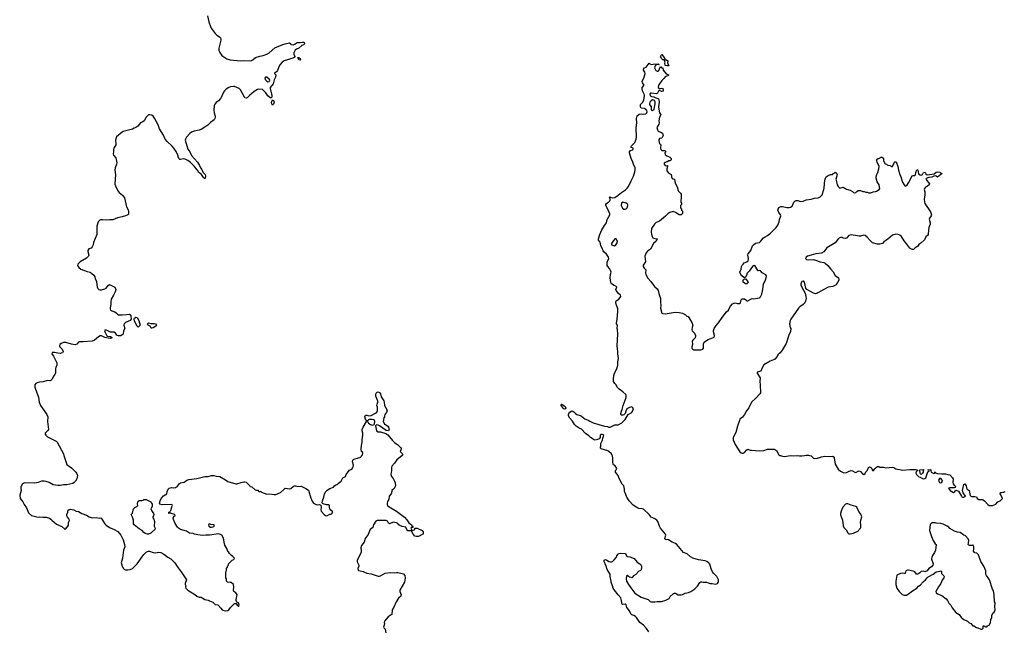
# Model space of a CAD drawing. Header units: inches. Extents: x 1933542 to 2138349, y 524876 to 666658.
# Tile 70 of 81: x 2108006 to 2125156, y 566936 to 577589. Entities that reach past the tile are written whole.
import ezdxf

# ---------------------------------------------------------------- set-up
doc = ezdxf.new("R2010")
doc.units = ezdxf.units.IN
doc.header["$MEASUREMENT"] = 0
for name, color, linetype in [('C1506', 7, 'Continuous'), ('C1507', 7, 'Continuous'), ('C1516', 7, 'Continuous'), ('C1517', 7, 'Continuous'), ('C1526', 7, 'Continuous'), ('C1527', 7, 'Continuous')]:
    doc.layers.add(name, color=color, linetype=linetype)

msp = doc.modelspace()

# ---------------------------------------------------------------- linework, layer by layer
at = {"layer": 'C1506', "color": 6, "elevation": 200}
for points in [[(2108776, 570000), (2108810, 569892), (2108830, 569842), (2108850, 569822), (2108870, 569812), (2108910, 569781), (2108985, 569710), (2108998, 569690), (2109011, 569650), (2109001, 569590), (2108976, 569550), (2108953, 569527), (2108930, 569513), (2108830, 569489), (2108770, 569489), (2108710, 569474), (2108670, 569475), (2108590, 569490), (2108521, 569530), (2108470, 569546), (2108430, 569552), (2108389, 569549), (2108330, 569528), (2108270, 569515), (2108090, 569524), (2108056, 569504), (2108028, 569450), (2108025, 569430), (2108034, 569386), (2108006, 569306), (2108014, 569250), (2108062, 569190), (2108085, 569145), (2108126, 569086), (2108162, 569002), (2108210, 568951), (2108330, 568927), (2108350, 568931), (2108410, 568924), (2108465, 568925), (2108526, 568906), (2108551, 568891), (2108565, 568870), (2108650, 568801), (2108740, 568760), (2108790, 568718), (2108810, 568722), (2108829, 568751), (2108842, 568758), (2108854, 568786), (2108859, 568830), (2108874, 568866), (2108869, 568890), (2108842, 568922), (2108826, 568950), (2108825, 568970), (2108844, 569010), (2108850, 569054), (2108870, 569054), (2108890, 569062), (2108950, 569051), (2108990, 569031), (2109030, 569021), (2109090, 568991), (2109170, 568961), (2109219, 568930), (2109250, 568918), (2109270, 568915), (2109338, 568918), (2109390, 568908), (2109411, 568911), (2109426, 568906), (2109487, 568807), (2109510, 568783), (2109570, 568745), (2109652, 568712), (2109713, 568673), (2109768, 568610), (2109810, 568530), (2109834, 568450), (2109836, 568410), (2109816, 568350), (2109795, 568210), (2109776, 568130), (2109778, 568110), (2109791, 568071), (2109812, 568032), (2109832, 568012), (2109850, 568005), (2109890, 568005), (2109930, 568011), (2109970, 568031), (2109990, 568047), (2110000, 568058)], [(2110000, 568793), (2109989, 568810), (2109987, 568873), (2109970, 568926), (2109949, 568970), (2109970, 568994), (2109990, 569072), (2110000, 569082)]]:
    msp.add_lwpolyline(points, dxfattribs=at)
at = {"layer": 'C1507', "color": 6, "elevation": 200}
msp.add_lwpolyline([(2110000, 575697), (2109970, 575683), (2109810, 575640), (2109791, 575630), (2109691, 575550), (2109678, 575490), (2109683, 575430), (2109679, 575410), (2109648, 575352), (2109642, 575330), (2109643, 575290), (2109635, 575250), (2109641, 575230), (2109683, 575183), (2109698, 575098), (2109695, 575070), (2109672, 575010), (2109665, 574970), (2109675, 574890), (2109666, 574726), (2109687, 574667), (2109724, 574604), (2109741, 574581), (2109798, 574530), (2109830, 574485), (2109865, 574330), (2109895, 574275), (2109902, 574250), (2109900, 574200), (2109892, 574188), (2109851, 574170), (2109793, 574153), (2109710, 574139), (2109630, 574105), (2109570, 574105), (2109510, 574097), (2109450, 574105), (2109416, 574104), (2109402, 574098), (2109371, 574070), (2109351, 573990), (2109348, 573850), (2109291, 573710), (2109284, 573670), (2109271, 573630), (2109251, 573609), (2109210, 573595), (2109193, 573570), (2109191, 573550), (2109211, 573490), (2109207, 573470), (2109170, 573433), (2109058, 573370), (2109018, 573330), (2109012, 573310), (2109038, 573270), (2109070, 573246), (2109184, 573204), (2109233, 573193), (2109265, 573170), (2109298, 573138), (2109318, 573110), (2109323, 573083), (2109346, 573030), (2109356, 572930), (2109367, 572907), (2109387, 572887), (2109410, 572883), (2109430, 572885), (2109490, 572900), (2109510, 572913), (2109550, 572961), (2109570, 572974), (2109631, 572950), (2109663, 572930), (2109683, 572890), (2109670, 572849), (2109643, 572790), (2109600, 572720), (2109593, 572673), (2109593, 572627), (2109583, 572570), (2109583, 572550), (2109590, 572530), (2109610, 572517), (2109661, 572501), (2109685, 572485), (2109710, 572459), (2109730, 572448), (2109790, 572446), (2109864, 572456), (2109918, 572458), (2109930, 572451), (2109943, 572430), (2109947, 572373), (2109932, 572348), (2109850, 572317), (2109827, 572293), (2109821, 572270), (2109839, 572210), (2109817, 572170), (2109808, 572112), (2109770, 572085), (2109730, 572084), (2109709, 572089), (2109697, 572097), (2109673, 572130), (2109650, 572146), (2109630, 572149), (2109590, 572145), (2109530, 572176), (2109510, 572181), (2109490, 572179), (2109484, 572170), (2109487, 572150), (2109522, 572082), (2109534, 572074), (2109590, 572071), (2109610, 572051), (2109610, 572048), (2109590, 572039), (2109550, 572042), (2109490, 572056), (2109430, 572083), (2109410, 572081), (2109377, 572063), (2109310, 572008), (2109271, 571990), (2109110, 571978), (2109050, 571978), (2109029, 571971), (2109002, 571938), (2108973, 571927), (2108910, 571936), (2108810, 571966), (2108770, 571967), (2108727, 571950), (2108707, 571930), (2108701, 571910), (2108707, 571890), (2108744, 571850), (2108766, 571810), (2108753, 571787), (2108730, 571778), (2108710, 571777), (2108670, 571779), (2108610, 571794), (2108572, 571790), (2108567, 571770), (2108598, 571730), (2108656, 571610), (2108653, 571570), (2108635, 571530), (2108631, 571510), (2108631, 571431), (2108621, 571410), (2108598, 571382), (2108570, 571329), (2108550, 571305), (2108530, 571301), (2108490, 571302), (2108416, 571284), (2108350, 571277), (2108310, 571265), (2108287, 571250), (2108273, 571230), (2108271, 571190), (2108303, 571090), (2108336, 571016), (2108345, 570930), (2108368, 570870), (2108481, 570710), (2108498, 570670), (2108490, 570590), (2108506, 570450), (2108492, 570428), (2108453, 570390), (2108450, 570370), (2108461, 570350), (2108490, 570326), (2108525, 570305), (2108641, 570250), (2108661, 570230), (2108767, 570030), (2108776, 570000)], dxfattribs=at)
at = {"layer": 'C1516', "color": 6, "elevation": 200}
for points in [[(2110000, 568058), (2110050, 568111), (2110109, 568190), (2110133, 568230), (2110168, 568272), (2110208, 568312), (2110230, 568327), (2110250, 568334), (2110270, 568333), (2110331, 568310), (2110370, 568302), (2110430, 568313), (2110466, 568306), (2110519, 568279), (2110585, 568230), (2110638, 568198), (2110711, 568130), (2110750, 568065), (2110819, 567970), (2110910, 567832), (2110891, 567770), (2110891, 567750), (2110898, 567730), (2110892, 567710), (2110902, 567690), (2110935, 567655), (2111055, 567575), (2111090, 567546), (2111130, 567532), (2111170, 567531), (2111230, 567491), (2111290, 567478), (2111310, 567465), (2111370, 567442), (2111410, 567405), (2111455, 567395), (2111510, 567342), (2111531, 567311), (2111543, 567303), (2111590, 567291), (2111630, 567296), (2111650, 567311), (2111679, 567350), (2111750, 567418), (2111770, 567422), (2111778, 567418), (2111792, 567390), (2111810, 567372), (2111826, 567374), (2111828, 567390), (2111815, 567430), (2111790, 567446), (2111775, 567470), (2111775, 567490), (2111793, 567570), (2111785, 567590), (2111770, 567609), (2111738, 567630), (2111728, 567650), (2111738, 567710), (2111729, 567750), (2111690, 567784), (2111670, 567789), (2111626, 567790), (2111608, 567808), (2111608, 567850), (2111598, 567870), (2111598, 567970), (2111607, 567993), (2111608, 568030), (2111627, 568053), (2111628, 568072), (2111646, 568090), (2111646, 568110), (2111710, 568174), (2111735, 568185), (2111746, 568210), (2111720, 568240), (2111695, 568255), (2111670, 568278), (2111658, 568290), (2111642, 568322), (2111630, 568326), (2111616, 568376), (2111578, 568438), (2111566, 568486), (2111561, 568530), (2111549, 568569), (2111529, 568609), (2111505, 568625), (2111470, 568633), (2111310, 568609), (2111250, 568613), (2111190, 568605), (2111110, 568614), (2111050, 568629), (2111030, 568639), (2110966, 568646), (2110910, 568682), (2110810, 568709), (2110775, 568730), (2110754, 568750), (2110712, 568812), (2110683, 568883), (2110681, 568910), (2110699, 568941), (2110712, 568950), (2110709, 568969), (2110661, 568981), (2110636, 568996), (2110630, 569006), (2110618, 569002), (2110610, 568986), (2110606, 568986), (2110606, 569010), (2110622, 569018), (2110626, 569030), (2110639, 569041), (2110654, 569106), (2110669, 569130), (2110660, 569140), (2110650, 569144), (2110490, 569137), (2110448, 569150), (2110439, 569170), (2110453, 569210), (2110473, 569247), (2110510, 569296), (2110568, 569330), (2110573, 569370), (2110593, 569410), (2110610, 569427), (2110650, 569439), (2110690, 569434), (2110719, 569441), (2110755, 569465), (2110788, 569510), (2110810, 569525), (2110870, 569536), (2110890, 569546), (2110915, 569570), (2110950, 569583), (2111090, 569597), (2111230, 569634), (2111290, 569635), (2111349, 569651), (2111390, 569651), (2111430, 569637), (2111491, 569631), (2111590, 569576), (2111630, 569547), (2111770, 569505), (2111790, 569505), (2111866, 569530), (2111890, 569531), (2111910, 569542), (2111930, 569542), (2111950, 569532), (2111974, 569510), (2112014, 569470), (2112018, 569458), (2112050, 569454), (2112110, 569402), (2112130, 569392), (2112152, 569392), (2112170, 569374), (2112210, 569371), (2112221, 569361), (2112310, 569325), (2112350, 569331), (2112437, 569317), (2112470, 569318), (2112550, 569351), (2112599, 569401), (2112630, 569427), (2112710, 569415), (2112730, 569421), (2112770, 569461), (2112790, 569471), (2112814, 569470), (2112850, 569458), (2112910, 569465), (2112990, 569425), (2113034, 569394), (2113075, 569255), (2113091, 569231), (2113107, 569190), (2113125, 569170), (2113170, 569142), (2113190, 569138), (2113230, 569142), (2113252, 569132), (2113256, 569096), (2113254, 569050), (2113259, 569030), (2113308, 568968), (2113330, 568951), (2113350, 568946), (2113369, 568951), (2113410, 568974), (2113430, 568974), (2113450, 568994), (2113458, 569010), (2113448, 569030), (2113425, 569045), (2113409, 569069), (2113403, 569090), (2113404, 569130), (2113390, 569141), (2113350, 569141), (2113295, 569155), (2113282, 569162), (2113275, 569175), (2113278, 569210), (2113301, 569270), (2113314, 569330), (2113337, 569370), (2113363, 569397), (2113410, 569423), (2113470, 569444), (2113490, 569471), (2113510, 569486), (2113529, 569491), (2113550, 569505), (2113561, 569519), (2113604, 569550), (2113632, 569608), (2113679, 569630), (2113693, 569670), (2113725, 569715), (2113750, 569741), (2113790, 569758), (2113810, 569782), (2113822, 569830), (2113803, 569890), (2113810, 569918), (2113827, 569933), (2113850, 569943), (2113889, 569951), (2113946, 569970), (2113954, 569986), (2113966, 570000)], [(2114666, 570000), (2114576, 569924), (2114536, 569864), (2114487, 569810), (2114481, 569790), (2114481, 569739), (2114471, 569670), (2114475, 569650), (2114481, 569630), (2114510, 569598), (2114535, 569550), (2114544, 569524), (2114551, 569470), (2114530, 569422), (2114491, 569389), (2114491, 569371), (2114476, 569330), (2114441, 569290), (2114435, 569230), (2114411, 569190), (2114406, 569170), (2114407, 569147), (2114413, 569130), (2114442, 569102), (2114570, 569028), (2114710, 568925), (2114750, 568878), (2114783, 568823), (2114832, 568790), (2114834, 568774), (2114852, 568770), (2114853, 568747), (2114830, 568746), (2114822, 568730), (2114838, 568698), (2114850, 568694), (2114886, 568710), (2114888, 568732), (2114931, 568731), (2115014, 568690), (2115034, 568670), (2115034, 568630), (2115030, 568626), (2114951, 568589), (2114910, 568585), (2114890, 568595), (2114859, 568630), (2114838, 568670), (2114838, 568678), (2114828, 568688), (2114790, 568684), (2114769, 568689), (2114749, 568709), (2114730, 568748), (2114670, 568759), (2114630, 568777), (2114610, 568790), (2114592, 568812), (2114570, 568826), (2114510, 568838), (2114450, 568806), (2114430, 568819), (2114413, 568853), (2114390, 568867), (2114290, 568869), (2114230, 568865), (2114208, 568852), (2114171, 568790), (2114155, 568745), (2114109, 568711), (2114076, 568624), (2114022, 568550), (2114007, 568490), (2113958, 568430), (2113951, 568390), (2113955, 568335), (2113952, 568310), (2113886, 568174), (2113885, 568145), (2113911, 568089), (2113911, 568069), (2113898, 568030), (2113904, 568004), (2113910, 567998), (2113934, 567990), (2113990, 567978), (2114010, 567965), (2114050, 567951), (2114130, 567939), (2114250, 567897), (2114270, 567897), (2114290, 567901), (2114372, 567948), (2114461, 567959), (2114527, 567953), (2114570, 567962), (2114590, 567960), (2114670, 567946), (2114690, 567938), (2114715, 567910), (2114718, 567862), (2114706, 567790), (2114630, 567650), (2114628, 567630), (2114648, 567570), (2114647, 567550), (2114607, 567513), (2114564, 567450), (2114524, 567356), (2114493, 567310), (2114487, 567230), (2114479, 567221), (2114423, 567190), (2114361, 567110), (2114356, 567090), (2114359, 567070), (2114355, 567045), (2114342, 567010), (2114350, 566994), (2114371, 566971), (2114380, 566940), (2114381, 566910)], [(2120000, 568136), (2119975, 568155), (2119946, 568166), (2119830, 568184), (2119730, 568212), (2119690, 568236), (2119630, 568287), (2119570, 568310), (2119450, 568450), (2119430, 568465), (2119370, 568487), (2119308, 568528), (2119250, 568537), (2119241, 568550), (2119259, 568610), (2119256, 568630), (2119170, 568734), (2119149, 568770), (2119119, 568850), (2119106, 568870), (2119070, 568898), (2119032, 568912), (2119007, 568927), (2118972, 568972), (2118870, 569061), (2118849, 569069), (2118790, 569077), (2118754, 569090), (2118694, 569134), (2118621, 569210), (2118582, 569270), (2118550, 569346), (2118542, 569370), (2118542, 569410), (2118529, 569469), (2118500, 569500), (2118450, 569598), (2118429, 569650), (2118384, 569710), (2118384, 569736), (2118398, 569750), (2118406, 569770), (2118380, 569820), (2118350, 569838), (2118342, 569850), (2118335, 569890), (2118337, 569950), (2118329, 569990), (2118325, 570000)], [(2110000, 569082), (2110010, 569092), (2110046, 569110), (2110066, 569130), (2110058, 569150), (2110066, 569194), (2110090, 569212), (2110133, 569213), (2110158, 569222), (2110170, 569232), (2110210, 569232), (2110270, 569205), (2110290, 569191), (2110305, 569170), (2110312, 569150), (2110312, 569110), (2110292, 569070), (2110302, 569042), (2110338, 568990), (2110342, 568970), (2110338, 568950), (2110326, 568930), (2110326, 568910), (2110342, 568890), (2110352, 568850), (2110346, 568770), (2110365, 568730), (2110361, 568710), (2110300, 568660), (2110290, 568648), (2110250, 568629), (2110230, 568629), (2110190, 568642), (2110170, 568655), (2110138, 568690), (2110090, 568719), (2110002, 568790), (2110000, 568793)], [(2118963, 566930), (2118924, 566984), (2118870, 567046), (2118809, 567090), (2118750, 567175), (2118730, 567195), (2118706, 567210), (2118670, 567222), (2118650, 567242), (2118629, 567290), (2118584, 567350), (2118570, 567395), (2118550, 567409), (2118510, 567404), (2118502, 567410), (2118493, 567433), (2118489, 567470), (2118477, 567517), (2118429, 567570), (2118369, 567650), (2118345, 567690), (2118334, 567730), (2118309, 567790), (2118308, 567812), (2118289, 567890), (2118289, 567930), (2118270, 567969), (2118237, 568010), (2118221, 568070), (2118184, 568150), (2118186, 568174), (2118210, 568186), (2118230, 568181), (2118270, 568151), (2118290, 568145), (2118315, 568145), (2118330, 568151), (2118360, 568180), (2118402, 568230), (2118410, 568252), (2118430, 568282), (2118438, 568290), (2118470, 568299), (2118550, 568293), (2118571, 568270), (2118578, 568250), (2118590, 568238), (2118631, 568231), (2118710, 568202), (2118763, 568143), (2118810, 568111), (2118831, 568090), (2118838, 568070), (2118838, 568050), (2118831, 568009), (2118813, 567987), (2118790, 567986), (2118737, 567923), (2118700, 567900), (2118670, 567869), (2118656, 567876), (2118630, 567878), (2118608, 567888), (2118590, 567906), (2118578, 567902), (2118572, 567848), (2118576, 567810), (2118610, 567751), (2118666, 567670), (2118721, 567601), (2118830, 567531), (2118951, 567490), (2118990, 567456), (2119010, 567447), (2119070, 567447), (2119110, 567456), (2119183, 567457), (2119260, 567480), (2119318, 567510), (2119336, 567544), (2119386, 567590), (2119410, 567602), (2119430, 567598), (2119474, 567574), (2119529, 567571), (2119550, 567576), (2119600, 567600), (2119658, 567610), (2119698, 567630), (2119765, 567675), (2119810, 567725), (2119850, 567785), (2119870, 567798), (2119890, 567798), (2119912, 567792), (2119970, 567791), (2120000, 567781)]]:
    msp.add_lwpolyline(points, dxfattribs=at)
msp.add_lwpolyline([(2111310, 568809), (2111298, 568802), (2111295, 568790), (2111299, 568770), (2111330, 568751), (2111350, 568749), (2111370, 568753), (2111390, 568764), (2111394, 568770), (2111394, 568790), (2111334, 568794)], close=True, dxfattribs=at)
at = {"layer": 'C1517', "color": 6, "elevation": 200}
for points in [[(2111276, 577656), (2111302, 577550), (2111330, 577470), (2111344, 577444), (2111410, 577350), (2111441, 577321), (2111486, 577290), (2111505, 577270), (2111511, 577250), (2111511, 577230), (2111473, 577090), (2111473, 577050), (2111490, 577019), (2111530, 576968), (2111579, 576930), (2111615, 576910), (2111670, 576889), (2111850, 576870), (2111910, 576878), (2112030, 576875), (2112066, 576890), (2112114, 576930), (2112190, 576956), (2112250, 576965), (2112310, 576989), (2112350, 577012), (2112450, 577098), (2112590, 577158), (2112629, 577170), (2112708, 577188), (2112730, 577170), (2112737, 577157), (2112770, 577152), (2112799, 577161), (2112830, 577183), (2112848, 577190), (2112890, 577190), (2112930, 577197), (2112950, 577196), (2112962, 577190), (2112967, 577170), (2112947, 577150), (2112921, 577139), (2112871, 577090), (2112825, 577075), (2112804, 577056), (2112784, 577010), (2112783, 576990), (2112801, 576950), (2112787, 576930), (2112761, 576919), (2112723, 576910), (2112670, 576887), (2112611, 576870), (2112577, 576850), (2112543, 576810), (2112521, 576770), (2112497, 576703), (2112480, 576680), (2112444, 576656), (2112442, 576650), (2112466, 576630), (2112464, 576590), (2112441, 576539), (2112423, 576470), (2112371, 576410), (2112368, 576392), (2112399, 576270), (2112399, 576250), (2112391, 576229), (2112370, 576229), (2112330, 576263), (2112295, 576315), (2112234, 576374), (2112170, 576379), (2112150, 576375), (2112090, 576341), (2112009, 576271), (2111970, 576228), (2111950, 576220), (2111930, 576229), (2111921, 576241), (2111855, 576370), (2111832, 576390), (2111750, 576423), (2111730, 576426), (2111681, 576419), (2111650, 576407), (2111602, 576378), (2111573, 576350), (2111554, 576326), (2111525, 576255), (2111502, 576218), (2111470, 576176), (2111430, 576149), (2111403, 576117), (2111393, 576090), (2111388, 576012), (2111394, 575966), (2111410, 575910), (2111412, 575890), (2111407, 575870), (2111393, 575847), (2111330, 575801), (2111284, 575750), (2111230, 575718), (2111170, 575675), (2111130, 575662), (2111046, 575650), (2111001, 575630), (2110970, 575607), (2110910, 575541), (2110893, 575510), (2110890, 575490), (2110935, 575335), (2110970, 575288), (2111001, 575221), (2111105, 575110), (2111139, 575050), (2111154, 575010), (2111177, 574977), (2111196, 574936), (2111236, 574890), (2111244, 574870), (2111244, 574850), (2111230, 574816), (2111210, 574838), (2111173, 574893), (2111129, 574929), (2111102, 574970), (2111067, 575007), (2111052, 575032), (2110983, 575103), (2110936, 575136), (2110890, 575160), (2110857, 575163), (2110810, 575152), (2110796, 575156), (2110779, 575170), (2110770, 575188), (2110762, 575230), (2110734, 575294), (2110689, 575349), (2110665, 575385), (2110575, 575470), (2110543, 575510), (2110510, 575579), (2110441, 575690), (2110418, 575758), (2110392, 575812), (2110356, 575876), (2110329, 575910), (2110310, 575924), (2110273, 575933), (2110250, 575932), (2110230, 575916), (2110210, 575892), (2110173, 575827), (2110150, 575810), (2110110, 575791), (2110063, 575737), (2110030, 575711), (2110000, 575697)], [(2118325, 570000), (2118313, 570030), (2118269, 570069), (2118250, 570081), (2118134, 570114), (2118119, 570130), (2118128, 570152), (2118131, 570210), (2118156, 570264), (2118162, 570298), (2118181, 570350), (2118177, 570357), (2118150, 570365), (2118130, 570362), (2118114, 570350), (2118114, 570310), (2118102, 570290), (2118070, 570276), (2118030, 570266), (2118010, 570270), (2117950, 570310), (2117919, 570339), (2117860, 570380), (2117790, 570459), (2117750, 570475), (2117698, 570510), (2117670, 570539), (2117637, 570597), (2117589, 570650), (2117567, 570690), (2117564, 570710), (2117570, 570731), (2117587, 570753), (2117609, 570770), (2117630, 570775), (2117660, 570760), (2117686, 570730), (2117711, 570711), (2117770, 570697), (2117790, 570686), (2117850, 570637), (2117910, 570615), (2117937, 570597), (2117996, 570570), (2118190, 570508), (2118245, 570505), (2118270, 570492), (2118290, 570492), (2118370, 570531), (2118430, 570531), (2118495, 570570), (2118552, 570628), (2118607, 570713), (2118668, 570750), (2118698, 570810), (2118688, 570830), (2118670, 570848), (2118630, 570836), (2118584, 570810), (2118564, 570770), (2118551, 570729), (2118531, 570709), (2118510, 570702), (2118490, 570702), (2118478, 570710), (2118479, 570730), (2118489, 570771), (2118502, 570798), (2118518, 570870), (2118570, 571010), (2118570, 571050), (2118562, 571062), (2118509, 571110), (2118450, 571152), (2118420, 571180), (2118390, 571234), (2118370, 571254), (2118352, 571290), (2118348, 571330), (2118356, 571390), (2118368, 571432), (2118402, 571498), (2118419, 571550), (2118424, 571570), (2118425, 571630), (2118437, 571690), (2118426, 571770), (2118427, 571810), (2118416, 571856), (2118412, 571908), (2118427, 572110), (2118420, 572190), (2118413, 572210), (2118417, 572270), (2118404, 572290), (2118401, 572310), (2118412, 572368), (2118427, 572513), (2118424, 572550), (2118390, 572650), (2118387, 572673), (2118394, 572690), (2118440, 572720), (2118467, 572750), (2118476, 572770), (2118471, 572791), (2118439, 572819), (2118396, 572870), (2118390, 572890), (2118407, 572930), (2118390, 572949), (2118359, 572959), (2118315, 572990), (2118301, 573010), (2118292, 573090), (2118298, 573150), (2118308, 573190), (2118304, 573210), (2118277, 573257), (2118249, 573290), (2118241, 573310), (2118237, 573350), (2118237, 573370), (2118260, 573410), (2118265, 573430), (2118263, 573450), (2118226, 573506), (2118183, 573543), (2118170, 573561), (2118150, 573610), (2118127, 573650), (2118114, 573714), (2118090, 573750), (2118090, 573770), (2118110, 573847), (2118147, 573930), (2118190, 574003), (2118226, 574050), (2118239, 574110), (2118287, 574190), (2118287, 574210), (2118241, 574310), (2118217, 574350), (2118213, 574370), (2118225, 574390), (2118270, 574417), (2118285, 574435), (2118292, 574452), (2118289, 574470), (2118279, 574490), (2118281, 574499), (2118290, 574501), (2118296, 574495), (2118327, 574487), (2118370, 574492), (2118432, 574530), (2118490, 574581), (2118557, 574623), (2118590, 574654), (2118610, 574683), (2118658, 574782), (2118695, 574865), (2118720, 574940), (2118726, 574970), (2118726, 575010), (2118699, 575070), (2118687, 575110), (2118658, 575170), (2118630, 575270), (2118630, 575290), (2118637, 575303), (2118689, 575330), (2118692, 575350), (2118660, 575360), (2118652, 575370), (2118660, 575390), (2118706, 575430), (2118721, 575450), (2118742, 575510), (2118747, 575550), (2118746, 575706), (2118754, 575790), (2118749, 575870), (2118764, 575916), (2118798, 575942), (2118830, 575948), (2118876, 575944), (2118910, 575950), (2118932, 575968), (2118936, 575984), (2118930, 576010), (2118911, 576031), (2118890, 576043), (2118829, 576049), (2118819, 576070), (2118822, 576110), (2118854, 576145), (2118875, 576185), (2118887, 576267), (2118885, 576290), (2118856, 576350), (2118847, 576390), (2118850, 576410), (2118884, 576450), (2118853, 576490), (2118849, 576510), (2118852, 576530), (2118880, 576570), (2118898, 576650), (2118894, 576674), (2118869, 576710), (2118869, 576730), (2118888, 576750), (2118916, 576764), (2118937, 576783), (2118970, 576834), (2118982, 576822), (2119010, 576811), (2119070, 576818), (2119090, 576812), (2119107, 576813), (2119130, 576822), (2119142, 576810), (2119137, 576803), (2119090, 576808), (2119075, 576785), (2119066, 576750), (2119086, 576706), (2119110, 576694), (2119125, 576695), (2119137, 576703), (2119160, 576760), (2119170, 576771), (2119178, 576758), (2119190, 576751), (2119211, 576751), (2119214, 576710), (2119265, 576645), (2119311, 576630), (2119304, 576616), (2119294, 576610), (2119270, 576608), (2119247, 576593), (2119231, 576569), (2119191, 576530), (2119151, 576470), (2119131, 576450), (2119128, 576408), (2119150, 576391), (2119170, 576391), (2119190, 576398), (2119210, 576392), (2119217, 576363), (2119215, 576345), (2119190, 576338), (2119150, 576358), (2119130, 576346), (2119118, 576310), (2119110, 576302), (2119090, 576297), (2119008, 576312), (2118991, 576309), (2118983, 576290), (2118986, 576270), (2118997, 576257), (2119010, 576251), (2119050, 576246), (2119087, 576227), (2119119, 576219), (2119131, 576211), (2119136, 576196), (2119143, 576150), (2119135, 576070), (2119139, 576030), (2119148, 575968), (2119172, 575930), (2119151, 575889), (2119141, 575830), (2119143, 575790), (2119139, 575770), (2119105, 575710), (2119113, 575673), (2119125, 575650), (2119139, 575639), (2119172, 575630), (2119202, 575610), (2119216, 575570), (2119190, 575528), (2119150, 575518), (2119141, 575490), (2119142, 575450), (2119150, 575431), (2119172, 575410), (2119167, 575350), (2119172, 575330), (2119190, 575312), (2119250, 575312), (2119258, 575290), (2119242, 575270), (2119250, 575242), (2119277, 575217), (2119330, 575192), (2119352, 575170), (2119354, 575150), (2119344, 575136), (2119330, 575129), (2119310, 575129), (2119286, 575114), (2119250, 575104), (2119231, 575090), (2119231, 575070), (2119250, 575051), (2119270, 575042), (2119292, 575050), (2119292, 575030), (2119276, 574990), (2119278, 574958), (2119302, 574930), (2119352, 574890), (2119362, 574870), (2119362, 574842), (2119374, 574830), (2119378, 574818), (2119412, 574810), (2119418, 574770), (2119431, 574731), (2119460, 574680), (2119476, 574615), (2119483, 574603), (2119518, 574570), (2119525, 574550), (2119526, 574510), (2119522, 574410), (2119531, 574391), (2119532, 574370), (2119514, 574350), (2119514, 574310), (2119534, 574290), (2119534, 574270), (2119551, 574251), (2119551, 574211), (2119530, 574189), (2119491, 574189), (2119430, 574229), (2119390, 574248), (2119330, 574229), (2119304, 574216), (2119254, 574166), (2119150, 574079), (2119090, 574054), (2119061, 574030), (2119011, 573950), (2119006, 573890), (2119012, 573852), (2119022, 573810), (2119032, 573792), (2119070, 573778), (2119112, 573770), (2119090, 573730), (2119048, 573692), (2118991, 573590), (2118943, 573557), (2118919, 573530), (2118896, 573470), (2118908, 573370), (2118864, 573316), (2118863, 573290), (2118882, 573262), (2118915, 573235), (2118908, 573172), (2118911, 573150), (2118945, 573085), (2118998, 573030), (2119063, 572943), (2119110, 572900), (2119127, 572870), (2119138, 572818), (2119159, 572770), (2119170, 572731), (2119165, 572670), (2119176, 572610), (2119167, 572567), (2119190, 572479), (2119210, 572471), (2119250, 572468), (2119423, 572497), (2119490, 572491), (2119550, 572476), (2119602, 572450), (2119625, 572425), (2119650, 572418), (2119663, 572403), (2119679, 572370), (2119714, 572314), (2119731, 572270), (2119718, 572230), (2119711, 572190), (2119722, 572170), (2119762, 572130), (2119778, 572090), (2119778, 572070), (2119771, 572049), (2119730, 572006), (2119722, 571990), (2119725, 571930), (2119711, 571890), (2119711, 571870), (2119730, 571851), (2119750, 571841), (2119770, 571836), (2119870, 571838), (2119906, 571850), (2119918, 571870), (2119916, 571944), (2119929, 571971), (2119950, 571992), (2120000, 572017)], [(2113966, 570000), (2113975, 570010), (2113986, 570050), (2113958, 570070), (2113954, 570110), (2113959, 570170), (2113974, 570230), (2113974, 570270), (2113986, 570350), (2113985, 570390), (2113973, 570430), (2113974, 570450), (2113987, 570493), (2114049, 570590), (2114049, 570610), (2114032, 570632), (2114019, 570670), (2114023, 570690), (2114030, 570699), (2114050, 570700), (2114090, 570692), (2114130, 570694), (2114205, 570735), (2114227, 570753), (2114238, 570782), (2114241, 570810), (2114238, 570838), (2114227, 570870), (2114230, 570890), (2114247, 570930), (2114247, 570947), (2114210, 571029), (2114208, 571070), (2114214, 571085), (2114230, 571101), (2114250, 571106), (2114275, 571095), (2114290, 571074), (2114303, 571023), (2114347, 570950), (2114355, 570925), (2114358, 570870), (2114406, 570790), (2114394, 570750), (2114365, 570710), (2114358, 570690), (2114358, 570670), (2114347, 570653), (2114339, 570590), (2114358, 570550), (2114418, 570510), (2114431, 570491), (2114443, 570450), (2114430, 570430), (2114390, 570434), (2114275, 570515), (2114250, 570528), (2114228, 570532), (2114213, 570527), (2114204, 570516), (2114224, 570430), (2114250, 570412), (2114290, 570409), (2114381, 570381), (2114416, 570356), (2114499, 570259), (2114541, 570221), (2114585, 570190), (2114637, 570137), (2114650, 570130), (2114650, 570106), (2114642, 570078), (2114634, 570070), (2114670, 570032), (2114678, 570010), (2114666, 570000)]]:
    msp.add_lwpolyline(points, dxfattribs=at)
for points in [[(2112890, 576885), (2112867, 576887), (2112859, 576919), (2112849, 576931), (2112870, 576931), (2112879, 576919), (2112890, 576914), (2112896, 576890)], [(2119276, 576784), (2119249, 576789), (2119245, 576835), (2119248, 576848), (2119238, 576878), (2119227, 576887), (2119206, 576890), (2119190, 576906), (2119170, 576946), (2119178, 576970), (2119190, 576982), (2119215, 576955), (2119242, 576910), (2119242, 576902), (2119252, 576892), (2119274, 576890), (2119294, 576870), (2119292, 576830), (2119314, 576790), (2119310, 576788)], [(2112310, 576589), (2112290, 576589), (2112275, 576570), (2112282, 576550), (2112310, 576517), (2112330, 576504), (2112349, 576511), (2112358, 576522), (2112361, 576530), (2112356, 576550)], [(2112410, 576102), (2112401, 576121), (2112395, 576150), (2112402, 576178), (2112410, 576191), (2112433, 576173), (2112441, 576150), (2112430, 576115)], [(2119030, 576195), (2119004, 576176), (2118983, 576150), (2118974, 576130), (2118974, 576110), (2119003, 576070), (2119006, 576026), (2119013, 576013), (2119030, 576005), (2119059, 576030), (2119077, 576123), (2119074, 576154), (2119061, 576181), (2119050, 576189)], [(2118510, 574410), (2118486, 574394), (2118483, 574350), (2118508, 574308), (2118530, 574291), (2118550, 574289), (2118570, 574294), (2118587, 574310), (2118599, 574350), (2118596, 574370), (2118570, 574396)], [(2118370, 573772), (2118325, 573710), (2118314, 573690), (2118315, 573670), (2118330, 573659), (2118367, 573653), (2118390, 573668), (2118415, 573705), (2118418, 573730), (2118409, 573750), (2118393, 573770)], [(2110070, 572235), (2110050, 572249), (2110016, 572316), (2110005, 572345), (2110002, 572370), (2110008, 572392), (2110030, 572410), (2110050, 572404), (2110080, 572350), (2110103, 572270), (2110090, 572249)], [(2110290, 572298), (2110350, 572299), (2110373, 572290), (2110388, 572270), (2110383, 572257), (2110361, 572239), (2110330, 572224), (2110310, 572215), (2110298, 572218), (2110278, 572250), (2110246, 572266), (2110236, 572276), (2110232, 572290), (2110240, 572300), (2110250, 572310)], [(2117490, 570804), (2117470, 570822), (2117439, 570870), (2117446, 570890), (2117449, 570891), (2117490, 570865), (2117505, 570850), (2117518, 570830), (2117510, 570809)], [(2114148, 570628), (2114093, 570627), (2114080, 570620), (2114070, 570606), (2114058, 570602), (2114054, 570590), (2114070, 570582), (2114082, 570562), (2114118, 570538), (2114150, 570528), (2114182, 570538), (2114188, 570552), (2114192, 570592), (2114187, 570607), (2114178, 570618)]]:
    msp.add_lwpolyline(points, close=True, dxfattribs=at)
at = {"layer": 'C1526', "color": 6, "elevation": 200}
for points in [[(2121248, 570000), (2121256, 569996), (2121290, 569985), (2121330, 569983), (2121430, 569996), (2121490, 569990), (2121550, 569998), (2121590, 569991), (2121629, 569991), (2121678, 570000)], [(2121763, 570000), (2121794, 569990), (2121832, 569950), (2121850, 569945), (2121902, 569950), (2121970, 569978), (2122028, 569988), (2122110, 569981), (2122170, 569985), (2122191, 569970), (2122191, 569949), (2122206, 569890), (2122208, 569848), (2122261, 569760), (2122305, 569725), (2122350, 569703), (2122390, 569699), (2122410, 569701), (2122453, 569727), (2122490, 569735), (2122511, 569731), (2122550, 569706), (2122570, 569701), (2122610, 569726), (2122630, 569731), (2122650, 569718), (2122690, 569671), (2122710, 569666), (2122730, 569682), (2122746, 569714), (2122775, 569745), (2122789, 569790), (2122803, 569797), (2122810, 569799), (2122831, 569790), (2122846, 569770), (2122858, 569738), (2122870, 569734), (2122909, 569771), (2122930, 569798), (2122950, 569805), (2122970, 569805), (2122990, 569798), (2123050, 569796), (2123090, 569782), (2123210, 569798), (2123230, 569791), (2123264, 569764), (2123390, 569741), (2123510, 569754), (2123610, 569756), (2123634, 569750), (2123642, 569730), (2123623, 569717), (2123615, 569690), (2123627, 569670), (2123665, 569625), (2123690, 569623), (2123730, 569595), (2123750, 569590), (2123770, 569596), (2123787, 569610), (2123825, 569715), (2123846, 569730), (2123842, 569742), (2123826, 569750), (2123870, 569752), (2123874, 569750), (2123874, 569730), (2123882, 569710), (2123930, 569685), (2123946, 569690), (2123946, 569710), (2123950, 569712), (2123958, 569698), (2123986, 569686), (2124070, 569678), (2124090, 569681), (2124130, 569677), (2124170, 569666), (2124210, 569662), (2124256, 569610), (2124267, 569590), (2124261, 569530), (2124266, 569506), (2124281, 569481), (2124302, 569470), (2124305, 569450), (2124299, 569441), (2124285, 569435), (2124230, 569433), (2124210, 569437), (2124185, 569430), (2124211, 569390), (2124270, 569351), (2124290, 569358), (2124310, 569392), (2124330, 569391), (2124356, 569375), (2124408, 569288), (2124418, 569278), (2124430, 569271), (2124450, 569271), (2124474, 569286), (2124478, 569290), (2124442, 569350), (2124429, 569390), (2124449, 569491), (2124470, 569502), (2124490, 569472), (2124497, 569437), (2124510, 569412), (2124542, 569390), (2124562, 569302), (2124572, 569292), (2124584, 569284), (2124645, 569285), (2124670, 569278), (2124686, 569250), (2124710, 569231), (2124770, 569231), (2124790, 569225), (2124811, 569210), (2124870, 569147), (2124892, 569130), (2124910, 569125), (2124952, 569128), (2125006, 569150), (2125046, 569190), (2125086, 569210), (2125126, 569250), (2125096, 569316), (2125086, 569330), (2125088, 569352), (2125110, 569352), (2125130, 569362), (2125150, 569362), (2125170, 569372)], [(2120000, 567781), (2120030, 567771), (2120070, 567771), (2120130, 567758), (2120158, 567770), (2120175, 567785), (2120180, 567800), (2120178, 567830), (2120148, 567890), (2120090, 567948), (2120075, 567975), (2120050, 568026), (2120025, 568105), (2120009, 568130), (2120000, 568136)]]:
    msp.add_lwpolyline(points, dxfattribs=at)
for points in [[(2123710, 569669), (2123697, 569677), (2123690, 569688), (2123689, 569710), (2123678, 569730), (2123680, 569740), (2123689, 569751), (2123752, 569752), (2123744, 569736), (2123741, 569710), (2123731, 569690)], [(2124030, 569597), (2124010, 569570), (2124016, 569550), (2124030, 569530), (2124050, 569524), (2124070, 569531), (2124077, 569550), (2124074, 569570), (2124050, 569596)], [(2122410, 569156), (2122390, 569149), (2122344, 569096), (2122314, 569030), (2122304, 568990), (2122305, 568965), (2122339, 568870), (2122351, 568771), (2122362, 568742), (2122403, 568703), (2122431, 568651), (2122441, 568641), (2122450, 568636), (2122470, 568636), (2122530, 568645), (2122615, 568685), (2122626, 568710), (2122649, 568731), (2122657, 568743), (2122658, 568790), (2122649, 568830), (2122655, 568870), (2122675, 568930), (2122658, 568978), (2122629, 569009), (2122590, 569099), (2122570, 569112), (2122490, 569132), (2122430, 569154)], [(2123950, 568828), (2123893, 568827), (2123864, 568796), (2123852, 568690), (2123885, 568590), (2123917, 568517), (2123950, 568462), (2123972, 568450), (2123959, 568350), (2123942, 568310), (2123903, 568257), (2123893, 568230), (2123890, 568190), (2123915, 568110), (2123911, 568089), (2123890, 568058), (2123842, 568030), (2123810, 567989), (2123770, 567975), (2123750, 567982), (2123710, 567978), (2123686, 567954), (2123650, 567929), (2123629, 567929), (2123595, 567970), (2123570, 567984), (2123490, 568004), (2123470, 568004), (2123443, 567990), (2123430, 567946), (2123410, 567942), (2123390, 567948), (2123350, 567942), (2123285, 567915), (2123266, 567810), (2123266, 567750), (2123285, 567690), (2123325, 567630), (2123377, 567577), (2123410, 567565), (2123450, 567567), (2123489, 567590), (2123556, 567644), (2123630, 567688), (2123660, 567720), (2123690, 567742), (2123744, 567796), (2123786, 567830), (2123812, 567868), (2123830, 567887), (2123915, 567930), (2123970, 567971), (2124036, 567984), (2124052, 567992), (2124060, 567980), (2124064, 567944), (2124104, 567904), (2124111, 567890), (2124105, 567870), (2124071, 567829), (2124051, 567769), (2124009, 567711), (2123965, 567630), (2123968, 567608), (2123990, 567591), (2124070, 567559), (2124141, 567501), (2124166, 567470), (2124188, 567428), (2124225, 567390), (2124248, 567348), (2124310, 567262), (2124372, 567230), (2124412, 567172), (2124430, 567162), (2124450, 567142), (2124514, 567110), (2124544, 567084), (2124574, 567070), (2124610, 567034), (2124630, 567032), (2124640, 567020), (2124670, 567002), (2124697, 566997), (2124750, 566974), (2124770, 566974), (2124786, 566990), (2124786, 567030), (2124790, 567034), (2124812, 567032), (2124818, 567018), (2124830, 567014), (2124850, 567014), (2124866, 567030), (2124895, 567045), (2124916, 567084), (2124920, 567140), (2124938, 567170), (2124938, 567210), (2124958, 567250), (2124978, 567270), (2124995, 567310), (2124989, 567369), (2124998, 567430), (2124988, 567450), (2124982, 567570), (2124975, 567610), (2124962, 567650), (2124949, 567670), (2124899, 567830), (2124889, 567850), (2124844, 567910), (2124837, 567930), (2124832, 567992), (2124797, 568070), (2124745, 568150), (2124704, 568270), (2124678, 568298), (2124645, 568305), (2124618, 568330), (2124628, 568370), (2124628, 568390), (2124627, 568407), (2124615, 568435), (2124610, 568438), (2124592, 568428), (2124548, 568428), (2124536, 568436), (2124529, 568450), (2124535, 568470), (2124538, 568530), (2124528, 568548), (2124478, 568598), (2124449, 568609), (2124390, 568655), (2124343, 568663), (2124290, 568682), (2124210, 568729), (2124190, 568749), (2124158, 568770), (2124090, 568802), (2124050, 568814), (2123970, 568818)]]:
    msp.add_lwpolyline(points, close=True, dxfattribs=at)
at = {"layer": 'C1527', "color": 6, "elevation": 200}
for points in [[(2120000, 572017), (2120026, 572030), (2120090, 572051), (2120100, 572060), (2120109, 572090), (2120093, 572150), (2120093, 572170), (2120103, 572210), (2120136, 572264), (2120176, 572310), (2120240, 572400), (2120320, 572500), (2120351, 572530), (2120384, 572596), (2120420, 572640), (2120450, 572653), (2120470, 572656), (2120510, 572648), (2120552, 572648), (2120561, 572659), (2120571, 572710), (2120590, 572729), (2120630, 572728), (2120652, 572712), (2120670, 572691), (2120689, 572691), (2120730, 572718), (2120766, 572730), (2120790, 572726), (2120890, 572747), (2120910, 572761), (2120930, 572811), (2120950, 572892), (2120960, 572990), (2120990, 573039), (2121010, 573090), (2121012, 573130), (2121003, 573143), (2120940, 573180), (2120910, 573213), (2120890, 573219), (2120870, 573215), (2120861, 573221), (2120810, 573306), (2120790, 573302), (2120772, 573290), (2120710, 573208), (2120672, 573170), (2120670, 573146), (2120650, 573106), (2120640, 573100), (2120620, 573100), (2120587, 573127), (2120568, 573148), (2120552, 573190), (2120575, 573245), (2120581, 573290), (2120590, 573311), (2120609, 573330), (2120625, 573355), (2120670, 573370), (2120692, 573388), (2120703, 573430), (2120689, 573490), (2120694, 573510), (2120739, 573570), (2120772, 573650), (2120787, 573670), (2120825, 573695), (2120890, 573710), (2120910, 573723), (2120927, 573750), (2120962, 573790), (2120990, 573809), (2121032, 573828), (2121083, 573870), (2121181, 573970), (2121209, 574010), (2121236, 574070), (2121239, 574110), (2121261, 574170), (2121255, 574190), (2121229, 574229), (2121213, 574270), (2121217, 574290), (2121230, 574315), (2121250, 574328), (2121270, 574333), (2121290, 574333), (2121370, 574316), (2121410, 574317), (2121434, 574326), (2121459, 574341), (2121467, 574353), (2121490, 574410), (2121510, 574430), (2121530, 574438), (2121557, 574437), (2121610, 574421), (2121652, 574428), (2121706, 574454), (2121790, 574461), (2121850, 574479), (2121912, 574488), (2121950, 574503), (2121974, 574526), (2121981, 574539), (2122010, 574630), (2122017, 574663), (2122030, 574794), (2122039, 574830), (2122055, 574850), (2122090, 574875), (2122130, 574891), (2122166, 574894), (2122168, 574910), (2122188, 574912), (2122210, 574932), (2122233, 574913), (2122242, 574890), (2122230, 574826), (2122222, 574810), (2122230, 574794), (2122246, 574710), (2122261, 574681), (2122290, 574656), (2122350, 574671), (2122410, 574638), (2122470, 574619), (2122514, 574594), (2122530, 574578), (2122550, 574571), (2122570, 574578), (2122590, 574598), (2122611, 574611), (2122650, 574611), (2122690, 574598), (2122717, 574597), (2122745, 574585), (2122770, 574582), (2122790, 574572), (2122830, 574572), (2122870, 574592), (2122910, 574594), (2122930, 574602), (2122978, 574630), (2122988, 574650), (2122974, 574710), (2122944, 574765), (2122927, 574827), (2122925, 574850), (2122934, 574890), (2122954, 574930), (2122972, 574990), (2122974, 575030), (2122942, 575110), (2122938, 575138), (2122926, 575150), (2122942, 575158), (2122946, 575170), (2122970, 575171), (2123010, 575192), (2123032, 575192), (2123038, 575178), (2123052, 575172), (2123053, 575133), (2123078, 575078), (2123110, 575074), (2123118, 575058), (2123130, 575054), (2123172, 575052), (2123178, 575038), (2123190, 575034), (2123210, 575034), (2123246, 575110), (2123250, 575114), (2123270, 575114), (2123303, 575030), (2123311, 574970), (2123336, 574890), (2123356, 574850), (2123381, 574761), (2123410, 574712), (2123430, 574692), (2123457, 574703), (2123490, 574745), (2123550, 574871), (2123570, 574878), (2123590, 574876), (2123612, 574888), (2123617, 574930), (2123630, 574971), (2123650, 574971), (2123664, 574904), (2123690, 574885), (2123710, 574879), (2123730, 574890), (2123750, 574925), (2123770, 574933), (2123778, 574930), (2123787, 574907), (2123810, 574886), (2123933, 574907), (2123970, 574933), (2123990, 574939), (2124031, 574931), (2124050, 574918), (2124074, 574910), (2124052, 574890), (2123990, 574848), (2123970, 574862), (2123950, 574869), (2123930, 574865), (2123894, 574846), (2123841, 574839), (2123796, 574824), (2123791, 574810), (2123851, 574730), (2123846, 574714), (2123818, 574690), (2123781, 574670), (2123764, 574650), (2123759, 574630), (2123771, 574590), (2123771, 574570), (2123771, 574530), (2123759, 574470), (2123764, 574410), (2123771, 574390), (2123870, 574245), (2123887, 574190), (2123881, 574170), (2123851, 574130), (2123847, 574113), (2123863, 574050), (2123863, 574030), (2123843, 573970), (2123835, 573930), (2123831, 573850), (2123816, 573830), (2123791, 573809), (2123764, 573756), (2123704, 573696), (2123665, 573675), (2123650, 573646), (2123634, 573630), (2123604, 573616), (2123572, 573588), (2123550, 573588), (2123510, 573609), (2123460, 573680), (2123410, 573736), (2123367, 573810), (2123337, 573837), (2123310, 573850), (2123267, 573853), (2123206, 573834), (2123130, 573769), (2123060, 573720), (2123032, 573690), (2122990, 573678), (2122950, 573682), (2122863, 573703), (2122821, 573741), (2122770, 573799), (2122730, 573829), (2122707, 573833), (2122650, 573817), (2122630, 573817), (2122490, 573844), (2122450, 573829), (2122410, 573782), (2122390, 573775), (2122350, 573784), (2122330, 573795), (2122305, 573795), (2122290, 573789), (2122270, 573775), (2122210, 573702), (2122067, 573613), (2122010, 573544), (2121970, 573525), (2121874, 573510), (2121790, 573489), (2121730, 573469), (2121705, 573450), (2121692, 573430), (2121710, 573412), (2121748, 573408), (2121830, 573411), (2121870, 573403), (2121950, 573371), (2122010, 573361), (2122038, 573350), (2122081, 573310), (2122127, 573250), (2122178, 573198), (2122210, 573136), (2122270, 573091), (2122274, 573070), (2122271, 573050), (2122230, 572969), (2122170, 572941), (2122090, 572929), (2122027, 572893), (2121970, 572867), (2121910, 572829), (2121890, 572819), (2121870, 572816), (2121830, 572825), (2121719, 572890), (2121701, 572910), (2121676, 573016), (2121650, 573034), (2121630, 573028), (2121622, 573018), (2121612, 572988), (2121611, 572970), (2121627, 572930), (2121685, 572825), (2121700, 572770), (2121704, 572730), (2121696, 572684), (2121680, 572660), (2121650, 572630), (2121597, 572590), (2121574, 572566), (2121435, 572370), (2121427, 572350), (2121416, 572290), (2121427, 572230), (2121435, 572210), (2121430, 572158), (2121403, 572097), (2121356, 571950), (2121285, 571835), (2121250, 571789), (2121211, 571750), (2121197, 571723), (2121162, 571678), (2121138, 571662), (2121079, 571641), (2120970, 571575), (2120945, 571535), (2120913, 571467), (2120854, 571450), (2120852, 571430), (2120902, 571350), (2120897, 571290), (2120905, 571230), (2120908, 571090), (2120896, 571070), (2120830, 570997), (2120750, 570927), (2120706, 570830), (2120664, 570776), (2120630, 570711), (2120594, 570666), (2120550, 570632), (2120541, 570610), (2120509, 570510), (2120481, 570399), (2120435, 570310), (2120433, 570273), (2120466, 570190), (2120550, 570061), (2120570, 570045), (2120590, 570038), (2120610, 570039), (2120630, 570052), (2120670, 570099), (2120690, 570111), (2120730, 570094), (2120752, 570090), (2120890, 570079), (2120970, 570084), (2121030, 570108), (2121070, 570110), (2121150, 570106), (2121170, 570099), (2121186, 570086), (2121230, 570010), (2121248, 570000)], [(2121678, 570000), (2121705, 570005), (2121745, 570005), (2121763, 570000)]]:
    msp.add_lwpolyline(points, dxfattribs=at)
msp.add_lwpolyline([(2120670, 572989), (2120650, 572989), (2120630, 572997), (2120610, 573018), (2120606, 573030), (2120610, 573054), (2120615, 573065), (2120630, 573074), (2120650, 573074), (2120691, 573030), (2120696, 573010)], close=True, dxfattribs=at)

doc.saveas('drawing.dxf')
